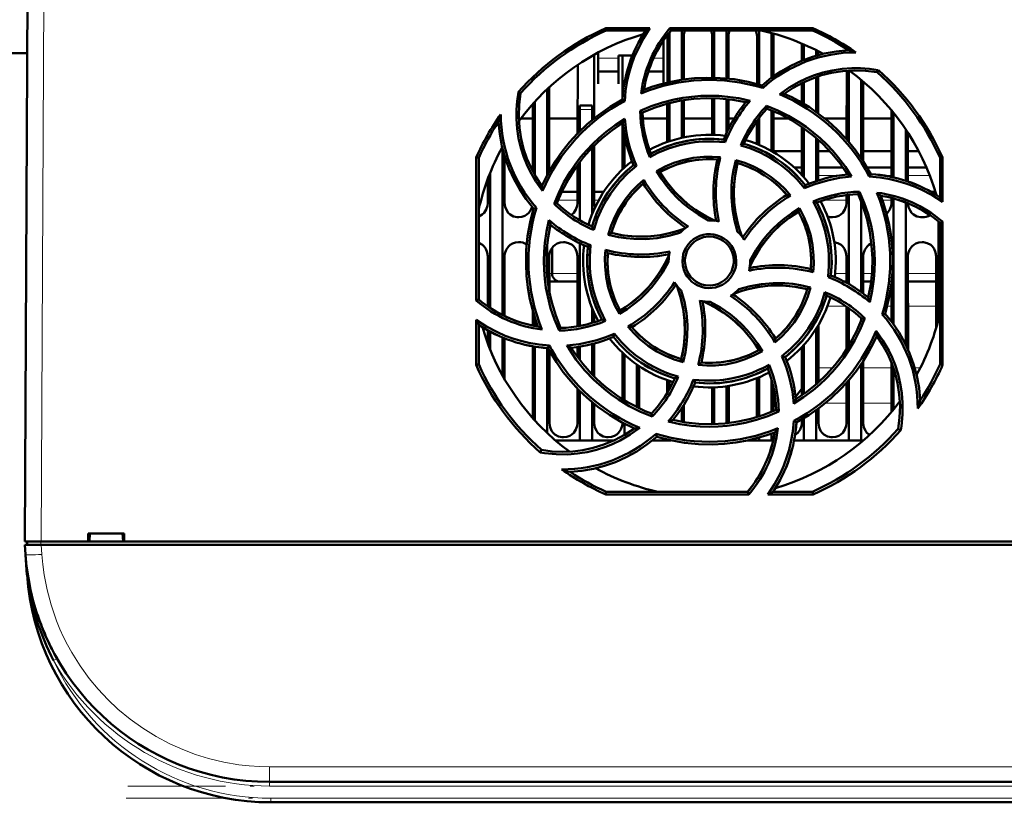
# Model space of a CAD drawing. Extents: x -1595 to 1972, y -1605 to 604.
# Tile 19 of 53: x 182 to 303, y -1350 to -1254. Entities that reach past the tile are written whole.
import ezdxf

# ---------------------------------------------------------------- set-up
doc = ezdxf.new("R2010")
doc.units = 0
doc.linetypes.add('DASHDOT', pattern=[18.5, 12, -3, 0.5, -3])

msp = doc.modelspace()

# ---------------------------------------------------------------- linework, layer by layer
at = {"color": 7, "lineweight": 50}
for p, q in [((183.07, -1317.52), (183.49, -1235.47)), ((254.35, -1254.54), (259.78, -1254.54)), ((254.41, -1254.82), (254.35, -1254.54)), ((259.25, -1254.82), (254.41, -1254.82)), ((262.23, -1254.54), (279.78, -1254.54)), ((262.36, -1254.82), (262.23, -1254.54)), ((279.72, -1254.82), (262.36, -1254.82)), ((263.67, -1254.82), (263.67, -1260.88)), ((267.67, -1254.82), (267.67, -1260.63)), ((269.17, -1254.82), (269.17, -1260.72)), ((273.17, -1254.82), (273.17, -1261.46)), ((279.78, -1254.54), (279.72, -1254.82)), ((261.42, -1258.43), (261.42, -1256.07)), ((261.91, -1261.22), (261.91, -1255.52)), ((262.17, -1255.06), (262.17, -1261.16)), ((263.92, -1255.52), (263.92, -1260.84)), ((267.41, -1260.62), (267.41, -1255.52)), ((269.42, -1255.52), (269.42, -1260.74)), ((272.91, -1261.39), (272.91, -1255.52)), ((274.67, -1255.13), (274.67, -1260.65)), ((274.92, -1255.52), (274.92, -1260.46)), ((278.41, -1258.54), (278.41, -1256.43)), ((278.67, -1256.54), (278.67, -1258.44)), ((280.17, -1257.25), (280.17, -1257.92)), ((280.42, -1257.38), (280.42, -1257.85)), ((183.38, -1257.63), (119.75, -1257.63)), ((252.92, -1257.8), (252.93, -1265.61)), ((253.42, -1257.53), (253.42, -1258.43)), ((253.42, -1258.43), (253.42, -1261.37)), ((255.92, -1257.88), (257.63, -1257.88)), ((255.92, -1258.43), (255.92, -1257.88)), ((255.92, -1261.37), (255.92, -1258.43)), ((256.4, -1263.19), (256.41, -1257.88)), ((261.42, -1261.34), (261.42, -1258.43)), ((250.9, -1267.47), (250.91, -1259.04)), ((253.42, -1259.88), (255.92, -1259.88)), ((259.57, -1259.88), (261.42, -1259.88)), ((283.9, -1268.19), (283.91, -1259.77)), ((284.17, -1259.75), (284.17, -1268.49)), ((287.66, -1259.95), (287.79, -1259.68)), ((280.17, -1260.55), (280.17, -1264.82)), ((280.42, -1260.46), (280.43, -1265.01)), ((285.67, -1260.87), (285.67, -1270.46)), ((247.17, -1262.02), (247.17, -1272.62)), ((247.43, -1261.78), (247.43, -1272.13)), ((253.42, -1261.37), (253.42, -1261.38)), ((255.92, -1261.38), (255.92, -1261.37)), ((273.6, -1261.89), (273.53, -1261.57)), ((278.4, -1263.68), (278.41, -1261.28)), ((278.67, -1261.16), (278.67, -1263.84)), ((285.93, -1261.09), (285.93, -1270.85)), ((243.9, -1262.52), (243.63, -1262.39)), ((256.68, -1263.49), (256.4, -1263.31)), ((263.67, -1263.41), (263.67, -1268)), ((263.93, -1263.37), (263.93, -1267.94)), ((267.4, -1267.62), (267.4, -1263.12)), ((267.67, -1263.13), (267.67, -1267.63)), ((269.17, -1263.23), (269.17, -1267.42)), ((269.43, -1263.26), (269.43, -1266.87)), ((245.4, -1272.11), (245.4, -1263.84)), ((245.67, -1263.55), (245.67, -1272.59)), ((251.17, -1264.52), (251.17, -1264.02)), ((252.67, -1264.02), (251.17, -1264.02)), ((251.17, -1267.2), (251.17, -1264.52)), ((252.67, -1264.02), (252.67, -1264.52)), ((252.67, -1265.83), (252.67, -1264.52)), ((258.57, -1264.69), (258.87, -1264.88)), ((261.9, -1268.5), (261.9, -1263.79)), ((262.17, -1263.73), (262.17, -1268.41)), ((274.09, -1264.08), (274.16, -1264.42)), ((274.67, -1264.62), (274.67, -1269.61)), ((289.4, -1272.79), (289.4, -1264.63)), ((245.4, -1265.63), (243.93, -1265.63)), ((250.9, -1265.63), (247.43, -1265.63)), ((261.9, -1265.63), (258.9, -1265.63)), ((267.4, -1265.63), (263.93, -1265.63)), ((270.11, -1265.63), (269.43, -1265.63)), ((273.17, -1265.59), (273.17, -1268.87)), ((274.93, -1264.73), (274.93, -1269.76)), ((276.77, -1265.63), (274.93, -1265.63)), ((283.9, -1265.63), (281.22, -1265.63)), ((289.4, -1265.63), (285.93, -1265.63)), ((289.67, -1264.95), (289.67, -1272.86)), ((256.4, -1271.87), (256.4, -1266.2)), ((272.9, -1268.76), (272.9, -1265.94)), ((278.4, -1272.55), (278.4, -1266.64)), ((278.67, -1266.83), (278.67, -1272.84)), ((291.17, -1266.99), (291.17, -1273.27)), ((256.67, -1271.63), (256.67, -1267.72)), ((269.01, -1268.54), (268.82, -1268.22)), ((280.17, -1268.01), (280.17, -1273.32)), ((280.43, -1268.24), (280.43, -1273.23)), ((291.43, -1267.39), (291.43, -1273.36)), ((241.67, -1269.25), (241.67, -1289.73)), ((252.67, -1277.38), (252.67, -1269.24)), ((252.93, -1268.97), (252.93, -1276.02)), ((238.45, -1287.97), (238.47, -1270.4)), ((238.47, -1270.4), (238.77, -1270.47)), ((238.77, -1287.82), (238.77, -1270.47)), ((241.93, -1270.21), (241.93, -1276.02)), ((270.3, -1270.74), (270.51, -1271.1)), ((274.93, -1269.63), (278.4, -1269.63)), ((274.93, -1269.63), (278.4, -1269.63)), ((280.43, -1269.63), (281.84, -1269.63)), ((280.43, -1269.63), (281.84, -1269.63)), ((285.93, -1269.63), (289.4, -1269.63)), ((285.93, -1269.63), (289.4, -1269.63)), ((291.43, -1269.63), (292.74, -1269.63)), ((291.43, -1269.63), (292.74, -1269.63)), ((295.37, -1270.47), (295.66, -1270.4)), ((295.37, -1275.3), (295.37, -1270.47)), ((295.66, -1270.4), (295.67, -1275.87)), ((250.9, -1276.02), (250.9, -1271.34)), ((251.17, -1278.11), (251.17, -1270.99)), ((258.14, -1271.44), (257.77, -1271.35)), ((277.47, -1271.63), (278.4, -1271.63)), ((280.43, -1271.63), (283.44, -1271.63)), ((286.41, -1271.63), (289.4, -1271.63)), ((291.43, -1271.63), (293.69, -1271.63)), ((239.9, -1276.02), (239.9, -1272.97)), ((240.17, -1272.28), (240.17, -1288.87)), ((260.59, -1272.08), (261, -1272.19)), ((283.9, -1272.51), (283.9, -1272.32)), ((286.69, -1272.74), (286.87, -1272.45)), ((278.74, -1274.19), (278.84, -1273.83)), ((250.9, -1274.63), (248.95, -1274.63)), ((249.39, -1274.63), (248.95, -1274.63)), ((254.1, -1274.63), (252.93, -1274.63)), ((283.9, -1276.02), (283.9, -1275.02)), ((284.17, -1274.99), (284.17, -1285.94)), ((285.31, -1274.92), (285.5, -1274.62)), ((289.4, -1276.02), (289.4, -1275.36)), ((289.67, -1275.44), (289.67, -1290.9)), ((294.26, -1274.63), (294.8, -1274.63)), ((294.9, -1275.01), (294.9, -1274.98)), ((245.85, -1276.58), (245.51, -1276.66)), ((248.02, -1276.1), (248.37, -1276.02)), ((278, -1277.06), (278.11, -1276.64)), ((285.67, -1275.77), (285.67, -1286.9)), ((291.17, -1275.93), (291.17, -1293.4)), ((295.17, -1278.25), (295.17, -1290.29)), ((295.37, -1278.42), (295.67, -1278.28)), ((295.37, -1295.77), (295.37, -1278.42)), ((295.67, -1278.28), (295.68, -1295.84)), ((254.67, -1279.89), (255.05, -1279.67)), ((247.17, -1281.11), (247.17, -1285.12)), ((247.76, -1284.63), (247.76, -1281.52)), ((251.17, -1291.07), (251.17, -1280.93)), ((252.5, -1281.17), (252.17, -1281.36)), ((239.89, -1288.68), (239.9, -1282.52)), ((241.93, -1282.52), (241.94, -1289.86)), ((247.43, -1282.52), (247.44, -1286.96)), ((250.89, -1291.12), (250.9, -1282.52)), ((283.89, -1285.78), (283.9, -1282.52)), ((285.93, -1282.52), (285.94, -1287.1)), ((291.43, -1282.52), (291.44, -1293.99)), ((294.89, -1291.29), (294.9, -1282.52)), ((262.07, -1283.12), (262.07, -1283.23)), ((272.07, -1283.12), (272.06, -1283.01)), ((281.62, -1285.07), (281.96, -1284.87)), ((247.61, -1285.63), (248.75, -1285.63)), ((248.76, -1285.63), (250.89, -1285.63)), ((279.47, -1286.34), (279.08, -1286.56)), ((283.89, -1285.63), (283.61, -1285.63)), ((286.91, -1285.63), (285.94, -1285.63)), ((289.39, -1290.53), (289.39, -1285.9)), ((294.89, -1285.63), (291.44, -1285.63)), ((238.77, -1287.82), (238.45, -1287.97)), ((252.67, -1290.71), (252.67, -1288.85)), ((283.89, -1293.93), (283.89, -1288.71)), ((245.39, -1291.02), (245.39, -1289.17)), ((245.67, -1290.07), (245.67, -1291.07)), ((252.94, -1289.5), (252.94, -1290.62)), ((256.02, -1289.61), (256.13, -1289.18)), ((284.17, -1288.9), (284.17, -1293.49)), ((288.27, -1289.66), (288.62, -1289.58)), ((238.45, -1295.84), (238.45, -1290.34)), ((238.77, -1295.77), (238.77, -1290.93)), ((280.44, -1290.95), (280.44, -1297.99)), ((285.67, -1290.13), (285.67, -1290.47)), ((286.13, -1290.13), (285.76, -1290.22)), ((239.89, -1293.24), (239.89, -1291.62)), ((240.17, -1291.77), (240.17, -1293.95)), ((241.67, -1292.49), (241.67, -1297.11)), ((248.62, -1291.64), (248.82, -1291.32)), ((255.29, -1292.41), (255.39, -1292.02)), ((280.17, -1291.4), (280.17, -1298.23)), ((241.94, -1292.6), (241.94, -1297.6)), ((245.39, -1302.38), (245.39, -1293.56)), ((245.67, -1293.61), (245.67, -1302.69)), ((247.26, -1293.79), (247.45, -1293.48)), ((250.89, -1294.88), (250.89, -1293.65)), ((251.17, -1295.25), (251.17, -1293.61)), ((252.67, -1297), (252.67, -1293.3)), ((252.94, -1293.23), (252.94, -1297.28)), ((278.67, -1293.4), (278.67, -1299.41)), ((247.17, -1293.78), (247.17, -1304.21)), ((247.44, -1294.12), (247.44, -1303.02)), ((256.39, -1300.03), (256.39, -1294.36)), ((256.67, -1300.2), (256.67, -1294.61)), ((273.56, -1294.17), (273.13, -1294.05)), ((275.97, -1294.79), (276.36, -1294.89)), ((278.39, -1299.61), (278.39, -1293.7)), ((238.77, -1295.77), (238.45, -1295.84)), ((258.17, -1295.81), (258.17, -1301.03)), ((258.44, -1296), (258.44, -1301.16)), ((263.62, -1295.13), (263.85, -1295.53)), ((285.67, -1295.78), (285.67, -1305.12)), ((285.94, -1295.37), (285.94, -1303.02)), ((289.39, -1301.63), (289.39, -1295.55)), ((295.68, -1295.84), (295.37, -1295.77)), ((289.67, -1296.3), (289.67, -1301.29)), ((261.89, -1299.3), (261.89, -1297.73)), ((262.17, -1297.82), (262.17, -1298.82)), ((265.1, -1297.67), (265.31, -1298.02)), ((269.17, -1298.48), (269.17, -1303.01)), ((269.44, -1298.44), (269.44, -1302.98)), ((272.89, -1302.25), (272.89, -1297.48)), ((273.17, -1297.37), (273.17, -1302.17)), ((274.67, -1297.56), (274.67, -1301.62)), ((283.89, -1303.02), (283.89, -1298.06)), ((284.17, -1297.74), (284.17, -1305.12)), ((250.89, -1303.02), (250.89, -1298.76)), ((251.17, -1305.12), (251.17, -1299.04)), ((267.39, -1303.02), (267.39, -1298.62)), ((267.67, -1298.61), (267.67, -1303.11)), ((274.94, -1298.65), (274.94, -1301.5)), ((252.67, -1305.12), (252.67, -1300.41)), ((252.94, -1300.64), (252.94, -1303.02)), ((263.94, -1300.73), (263.94, -1302.87)), ((260.05, -1302.19), (259.97, -1301.82)), ((263.67, -1301.16), (263.67, -1302.83)), ((275.59, -1301.57), (275.26, -1301.36)), ((280.17, -1301.41), (280.17, -1305.12)), ((280.44, -1301.21), (280.44, -1303.02)), ((256.39, -1303.02), (256.39, -1302.92)), ((256.67, -1304.45), (256.67, -1303.07)), ((267.38, -1303.12), (267.39, -1303.02)), ((277.42, -1302.73), (277.73, -1302.93)), ((278.39, -1303.02), (278.39, -1302.56)), ((278.67, -1302.4), (278.67, -1305.12)), ((260.6, -1304.67), (260.52, -1304.3)), ((274.67, -1304.3), (274.67, -1305.12)), ((290.23, -1303.72), (290.54, -1303.87)), ((251.17, -1305.12), (248.17, -1305.12)), ((252.67, -1305.12), (251.17, -1305.12)), ((255.39, -1305.12), (252.67, -1305.12)), ((262.17, -1305.12), (260.07, -1305.12)), ((260.58, -1304.69), (260.62, -1304.68)), ((262.17, -1305.08), (262.17, -1305.12)), ((262.34, -1305.12), (262.17, -1305.12)), ((273.17, -1305.12), (271.79, -1305.12)), ((273.17, -1304.78), (273.17, -1305.12)), ((274.67, -1305.12), (273.17, -1305.12)), ((274.9, -1305.12), (274.67, -1305.12)), ((278.67, -1305.12), (277.45, -1305.12)), ((280.17, -1305.12), (278.67, -1305.12)), ((284.17, -1305.12), (280.17, -1305.12)), ((285.67, -1305.12), (284.17, -1305.12)), ((285.96, -1305.12), (285.67, -1305.12)), ((246.47, -1306.29), (246.32, -1306.59)), ((254.34, -1311.75), (254.41, -1311.42)), ((271.92, -1311.75), (254.34, -1311.75)), ((254.41, -1311.42), (271.77, -1311.42)), ((271.77, -1311.42), (271.92, -1311.75)), ((279.79, -1311.75), (274.25, -1311.75)), ((274.88, -1311.42), (279.72, -1311.42)), ((279.72, -1311.42), (279.79, -1311.75)), ((190.86, -1317.52), (190.86, -1316.52)), ((190.86, -1316.52), (195.27, -1316.52)), ((191, -1317.52), (191.07, -1316.52)), ((195.07, -1316.52), (195.13, -1317.52)), ((195.27, -1316.52), (195.27, -1317.52)), ((183.07, -1317.52), (185.07, -1317.52)), ((183.37, -1317.52), (183.37, -1317.92)), ((185.07, -1317.52), (190.86, -1317.52)), ((190.86, -1317.52), (191, -1317.52)), ((190.92, -1317.52), (195.22, -1317.52)), ((195.13, -1317.52), (195.27, -1317.52)), ((195.27, -1317.52), (314.86, -1317.52)), ((183.18, -1319.11), (183.09, -1317.92)), ((183.09, -1317.92), (185.09, -1317.92)), ((438.04, -1317.92), (185.09, -1317.92)), ((183.18, -1319.14), (183.35, -1321.61)), ((185.52, -1328.82), (185.62, -1329.05)), ((410.03, -1347.02), (213.1, -1347.02)), ((409.85, -1349.52), (213.28, -1349.52))]:
    msp.add_line(p, q, dxfattribs=at)
at = {"color": 7, "lineweight": 18}
for p, q in [((185.49, -1235.47), (185.07, -1317.52)), ((255.92, -1258.24), (253.42, -1258.24)), ((261.42, -1258.24), (260.21, -1258.24)), ((251.17, -1264.52), (252.67, -1264.52)), ((280.43, -1272.63), (282.96, -1272.63)), ((288.51, -1272.63), (289.4, -1272.63)), ((291.43, -1272.63), (294.1, -1272.63)), ((248.52, -1275.63), (250.9, -1275.63)), ((252.93, -1275.63), (253.49, -1275.63)), ((283.9, -1275.63), (281.14, -1275.63)), ((289.4, -1275.63), (288.28, -1275.63)), ((247.76, -1284.63), (247.44, -1284.63)), ((250.89, -1284.63), (247.76, -1284.63)), ((282.49, -1284.63), (283.89, -1284.63)), ((285.94, -1284.63), (287.01, -1284.63)), ((291.44, -1284.63), (294.89, -1284.63)), ((281.55, -1288.63), (283.77, -1288.63)), ((288.88, -1288.63), (289.39, -1288.63)), ((291.44, -1288.63), (294.89, -1288.63)), ((282.17, -1296.23), (280.44, -1296.23)), ((289.39, -1296.23), (285.94, -1296.23)), ((292.93, -1296.23), (292.26, -1296.23)), ((281.28, -1300.56), (283.89, -1300.56)), ((285.94, -1300.56), (289.39, -1300.56)), ((185.06, -1317.92), (185.06, -1317.52)), ((185.09, -1317.92), (185.17, -1319.11)), ((183.35, -1321.61), (183.4, -1321.61)), ((183.45, -1321.97), (183.4, -1321.61)), ((186.61, -1332.13), (186.92, -1331.95)), ((186.92, -1331.95), (187.04, -1331.88)), ((410.03, -1345.16), (213.1, -1345.16)), ((213.1, -1347.02), (213.1, -1345.16)), ((213.1, -1347.02), (213.1, -1347.52)), ((410.03, -1347.52), (213.1, -1347.52)), ((213.28, -1349.02), (213.28, -1349.52)), ((409.85, -1349.02), (213.28, -1349.02))]:
    msp.add_line(p, q, dxfattribs=at)
at = {"color": 7, "linetype": 'DASHDOT', "lineweight": 18, "ltscale": 0.045015}
msp.add_line((252.82, -1264.52), (251.01, -1264.52), dxfattribs=at)
at = {"color": 7, "linetype": 'DASHDOT', "lineweight": 18, "ltscale": 0.012015}
msp.add_line((185.06, -1317.48), (185.06, -1317.96), dxfattribs=at)
at = {"color": 7, "linetype": 'DASHDOT', "lineweight": 18}
for p, q in [((429.72, -1347.52), (193.41, -1347.52)), ((429.51, -1349.02), (193.62, -1349.02))]:
    msp.add_line(p, q, dxfattribs=at)
at = {"color": 7, "lineweight": 50}
for points in [[(259.78, -1254.54), (258.97, -1255.81), (258.27, -1257.16), (257.86, -1258.09), (257.51, -1259.06), (257.22, -1260.03), (256.99, -1261.01), (256.79, -1262.24), (256.68, -1263.49)], [(273.53, -1261.57), (274.66, -1260.65), (275.84, -1259.85), (277.08, -1259.15), (278.37, -1258.56), (279.7, -1258.07), (281.14, -1257.67), (282.63, -1257.39), (284.15, -1257.25)], [(275.69, -1262.65), (276.85, -1261.83), (278.09, -1261.12), (278.96, -1260.71), (279.85, -1260.36), (280.99, -1259.99), (282.15, -1259.72), (283.34, -1259.54), (284.53, -1259.45), (285.62, -1259.45), (286.71, -1259.53), (287.79, -1259.68)], [(287.66, -1259.95), (286.24, -1259.77), (284.82, -1259.72), (283.42, -1259.81), (282.05, -1260.03), (280.83, -1260.33), (279.65, -1260.74), (278.49, -1261.24), (277.35, -1261.86), (276.26, -1262.58)], [(273.53, -1261.57), (271.83, -1261.13), (270.12, -1260.82), (268.4, -1260.66), (266.68, -1260.62), (265.24, -1260.69), (263.82, -1260.85), (262.39, -1261.11), (260.98, -1261.46), (260.01, -1261.75), (259.04, -1262.1)], [(246.6, -1274.52), (245.78, -1273.35), (245.07, -1272.12), (244.66, -1271.25), (244.3, -1270.36), (243.94, -1269.22), (243.66, -1268.06), (243.48, -1266.88), (243.39, -1265.68), (243.39, -1264.58), (243.47, -1263.48), (243.63, -1262.39)], [(243.9, -1262.52), (243.72, -1263.95), (243.67, -1265.36), (243.76, -1266.76), (243.98, -1268.14), (244.28, -1269.35), (244.68, -1270.54), (245.19, -1271.69), (245.81, -1272.83), (246.53, -1273.92)], [(256.4, -1263.31), (254.88, -1264.2), (253.46, -1265.2), (252.13, -1266.29), (250.89, -1267.48), (249.92, -1268.55), (249.02, -1269.67), (248.2, -1270.86), (247.45, -1272.1), (246.97, -1273), (246.53, -1273.92)], [(258.57, -1264.69), (259.93, -1264.12), (261.31, -1263.66), (262.73, -1263.3), (263.81, -1263.09), (264.91, -1262.95), (266.02, -1262.86), (267.13, -1262.83), (268.22, -1262.86), (269.31, -1262.95), (270.69, -1263.15), (272.06, -1263.45)], [(258.86, -1264.88), (260.4, -1264.26), (261.97, -1263.78), (263.55, -1263.43), (265.16, -1263.21), (266.75, -1263.12), (268.34, -1263.16), (269.94, -1263.33), (271.54, -1263.62)], [(286.87, -1272.45), (285.98, -1270.94), (284.99, -1269.51), (283.89, -1268.18), (282.7, -1266.94), (281.64, -1265.97), (280.51, -1265.08), (279.33, -1264.25), (278.08, -1263.5), (277.18, -1263.02), (276.26, -1262.58)], [(274.09, -1264.08), (275.45, -1264.64), (276.76, -1265.29), (278.01, -1266.03), (278.93, -1266.66), (279.81, -1267.33), (280.65, -1268.05), (281.46, -1268.81), (282.21, -1269.61), (282.92, -1270.44), (283.75, -1271.57), (284.52, -1272.75)], [(274.16, -1264.42), (275.69, -1265.07), (277.14, -1265.84), (278.51, -1266.71), (279.8, -1267.7), (280.98, -1268.75), (282.08, -1269.91), (283.1, -1271.16), (284.01, -1272.5)], [(248.02, -1276.1), (248.58, -1274.74), (249.23, -1273.43), (249.97, -1272.17), (250.59, -1271.26), (251.27, -1270.38), (251.99, -1269.54), (252.75, -1268.73), (253.55, -1267.98), (254.39, -1267.27), (255.51, -1266.44), (256.69, -1265.68)], [(245.51, -1276.66), (244.6, -1275.53), (243.8, -1274.34), (243.1, -1273.1), (242.5, -1271.82), (242.01, -1270.48), (241.61, -1269.04), (241.34, -1267.56), (241.2, -1266.04)], [(248.37, -1276.02), (249.02, -1274.5), (249.78, -1273.05), (250.66, -1271.68), (251.64, -1270.39), (252.7, -1269.2), (253.86, -1268.1), (255.1, -1267.09), (256.44, -1266.17)], [(268.82, -1268.22), (267.3, -1268.12), (265.79, -1268.16), (264.31, -1268.36), (262.85, -1268.71), (261.43, -1269.21), (260.66, -1269.55), (259.9, -1269.94)], [(269.01, -1268.54), (267.61, -1268.43), (266.21, -1268.45), (265.27, -1268.54), (264.33, -1268.69), (263.39, -1268.89), (262.05, -1269.3), (260.76, -1269.83), (259.75, -1270.36)], [(278.74, -1274.19), (277.84, -1273.13), (276.84, -1272.15), (276.11, -1271.55), (275.34, -1270.99), (274.53, -1270.47), (273.29, -1269.81), (272.01, -1269.27), (270.91, -1268.93)], [(260.59, -1272.08), (261.64, -1271.53), (262.71, -1271.08), (263.82, -1270.73), (265.09, -1270.46), (266.39, -1270.33), (267.4, -1270.32), (268.42, -1270.39)], [(268.04, -1270.66), (266.83, -1270.62), (265.63, -1270.69), (264.44, -1270.88), (263.29, -1271.19), (262.16, -1271.62), (261, -1272.19)], [(270.53, -1279.51), (270.14, -1278.13), (269.89, -1276.73), (269.77, -1275.3), (269.79, -1273.86), (269.87, -1272.91), (270.02, -1271.97), (270.3, -1270.74)], [(270.3, -1270.74), (271.42, -1271.08), (272.5, -1271.52), (273.52, -1272.06), (274.61, -1272.77), (275.62, -1273.59), (276.35, -1274.3), (277.02, -1275.08)], [(258.14, -1271.44), (257.07, -1272.35), (256.09, -1273.35), (255.49, -1274.09), (254.93, -1274.86), (254.41, -1275.67), (253.95, -1276.5), (253.34, -1277.86), (252.88, -1279.28)], [(270.51, -1271.1), (270.21, -1272.6), (270.07, -1274.1), (270.07, -1275.6), (270.24, -1277.08), (270.56, -1278.56), (270.79, -1279.35), (271.07, -1280.13)], [(270.51, -1271.1), (270.26, -1272.32), (270.11, -1273.54), (270.07, -1274.75), (270.12, -1275.95), (270.27, -1277.16), (270.51, -1278.35), (270.76, -1279.25), (271.07, -1280.13)], [(254.67, -1279.89), (255.02, -1278.76), (255.47, -1277.68), (256.01, -1276.65), (256.72, -1275.56), (257.54, -1274.56), (258.25, -1273.83), (259.02, -1273.16)], [(266.97, -1278.12), (265.72, -1277.42), (264.55, -1276.6), (263.81, -1276), (263.11, -1275.35), (262.45, -1274.65), (261.83, -1273.91), (261.18, -1273.02), (260.59, -1272.08)], [(261.01, -1272.19), (261.42, -1272.84), (261.87, -1273.47), (262.84, -1274.64), (263.93, -1275.7), (264.63, -1276.28), (265.36, -1276.82), (266.14, -1277.32), (266.95, -1277.77), (267.78, -1278.17)], [(295.67, -1275.87), (294.39, -1275.05), (293.05, -1274.35), (292.12, -1273.94), (291.16, -1273.59), (290.19, -1273.3), (289.21, -1273.06), (287.96, -1272.85), (286.69, -1272.74)], [(285.31, -1274.92), (285.92, -1276.45), (286.41, -1278.02), (286.76, -1279.61), (286.97, -1281.22), (287.06, -1282.8), (287.03, -1284.4), (286.86, -1286), (286.56, -1287.59)], [(285.5, -1274.61), (286.07, -1275.97), (286.53, -1277.35), (286.9, -1278.77), (287.1, -1279.85), (287.25, -1280.95), (287.34, -1282.06), (287.37, -1283.17), (287.34, -1284.26), (287.25, -1285.35), (287.05, -1286.76), (286.74, -1288.15)], [(288.62, -1289.58), (289.06, -1287.88), (289.36, -1286.17), (289.53, -1284.45), (289.56, -1282.74), (289.49, -1281.3), (289.33, -1279.87), (289.08, -1278.45), (288.73, -1277.04), (288.43, -1276.06), (288.09, -1275.1)], [(238.77, -1277.65), (239.19, -1277.42), (239.42, -1277.21), (239.7, -1276.8), (239.86, -1276.34), (239.9, -1276.02)], [(241.93, -1276.02), (242, -1276.48), (242.2, -1276.93), (242.38, -1277.18), (242.61, -1277.4), (243.03, -1277.63), (243.49, -1277.74), (243.67, -1277.75)], [(243.67, -1277.75), (244.06, -1277.71), (244.43, -1277.58), (244.69, -1277.42), (244.92, -1277.21), (245.17, -1276.85), (245.34, -1276.45)], [(245.51, -1276.66), (245.07, -1278.35), (244.77, -1280.07), (244.6, -1281.78), (244.57, -1283.5), (244.64, -1284.94), (244.8, -1286.37), (245.05, -1287.79), (245.4, -1289.2), (245.7, -1290.17), (246.04, -1291.14)], [(250.14, -1277.46), (250.42, -1277.21), (250.7, -1276.8), (250.86, -1276.34), (250.9, -1276.02)], [(272.06, -1283.01), (272.77, -1281.77), (273.58, -1280.6), (274.19, -1279.86), (274.84, -1279.15), (275.54, -1278.49), (276.28, -1277.88), (277.17, -1277.23), (278.11, -1276.64)], [(278.11, -1276.64), (278.66, -1277.68), (279.11, -1278.75), (279.46, -1279.85), (279.72, -1281.12), (279.86, -1282.42), (279.87, -1283.45), (279.8, -1284.48)], [(281.62, -1285.07), (281.74, -1283.69), (281.73, -1282.29), (281.64, -1281.35), (281.49, -1280.41), (281.28, -1279.46), (280.88, -1278.12), (280.35, -1276.83), (279.81, -1275.8)], [(281.96, -1284.87), (282.07, -1283.35), (282.02, -1281.85), (281.83, -1280.36), (281.48, -1278.9), (280.97, -1277.48), (280.63, -1276.71), (280.24, -1275.95)], [(282.17, -1277.75), (282.56, -1277.71), (282.93, -1277.58), (283.19, -1277.42), (283.42, -1277.21), (283.7, -1276.8), (283.86, -1276.34), (283.9, -1276.02)], [(288.81, -1277.32), (288.92, -1277.21), (289.2, -1276.8), (289.36, -1276.34), (289.4, -1276.02)], [(291.43, -1276.04), (291.51, -1276.49), (291.7, -1276.93), (291.88, -1277.18), (292.11, -1277.4), (292.53, -1277.63), (292.99, -1277.74), (293.17, -1277.75)], [(272.01, -1283.84), (272.59, -1282.68), (273.26, -1281.58), (274.02, -1280.54), (274.86, -1279.58), (275.78, -1278.69), (276.85, -1277.82), (278, -1277.06)], [(279.53, -1284.1), (279.57, -1282.88), (279.49, -1281.68), (279.3, -1280.5), (278.99, -1279.34), (278.57, -1278.21), (278, -1277.06)], [(248.62, -1291.64), (248.06, -1290.28), (247.59, -1288.89), (247.23, -1287.48), (247.02, -1286.39), (246.87, -1285.3), (246.79, -1284.19), (246.76, -1283.08), (246.79, -1281.98), (246.88, -1280.89), (247.09, -1279.49), (247.39, -1278.1)], [(248.82, -1291.32), (248.21, -1289.78), (247.72, -1288.22), (247.37, -1286.63), (247.16, -1285.02), (247.07, -1283.43), (247.1, -1281.84), (247.27, -1280.24), (247.57, -1278.65)], [(255.05, -1279.67), (256.54, -1279.97), (258.04, -1280.12), (259.54, -1280.11), (261.03, -1279.95), (262.5, -1279.63), (263.29, -1279.39), (264.07, -1279.11)], [(255.05, -1279.67), (256.26, -1279.92), (257.48, -1280.07), (258.7, -1280.12), (259.9, -1280.07), (261.1, -1279.92), (262.3, -1279.67), (263.19, -1279.42), (264.07, -1279.11)], [(263.46, -1279.65), (262.08, -1280.04), (260.68, -1280.29), (259.25, -1280.41), (257.81, -1280.4), (256.86, -1280.32), (255.91, -1280.17), (254.67, -1279.89)], [(263.76, -1283.12), (263.79, -1282.68), (263.87, -1282.25), (264.02, -1281.83), (264.22, -1281.44), (264.47, -1281.07), (264.77, -1280.74), (265.1, -1280.45), (265.47, -1280.22), (265.88, -1280.03), (266.31, -1279.9), (266.75, -1279.83), (267.18, -1279.81), (267.62, -1279.86), (268.06, -1279.97), (268.48, -1280.13), (268.86, -1280.34), (269.21, -1280.6), (269.52, -1280.91), (269.8, -1281.26), (270.03, -1281.65), (270.2, -1282.05), (270.33, -1282.58), (270.37, -1283.12)], [(270.07, -1283.12), (270.01, -1282.57), (269.85, -1282.03), (269.6, -1281.52), (269.36, -1281.18), (269.07, -1280.89), (268.74, -1280.63), (268.37, -1280.42), (267.98, -1280.26), (267.58, -1280.16), (266.96, -1280.12), (266.35, -1280.2), (265.95, -1280.33), (265.57, -1280.52), (265.22, -1280.76), (264.92, -1281.03), (264.66, -1281.34), (264.36, -1281.83), (264.17, -1282.37), (264.07, -1282.91), (264.07, -1283.12)], [(239.9, -1282.52), (239.82, -1282.05), (239.63, -1281.61), (239.44, -1281.35), (239.22, -1281.14), (239, -1281), (238.77, -1280.89)], [(243.67, -1280.79), (243.27, -1280.83), (242.9, -1280.96), (242.64, -1281.12), (242.41, -1281.33), (242.13, -1281.74), (241.97, -1282.2), (241.93, -1282.52)], [(249.17, -1280.79), (248.77, -1280.83), (248.4, -1280.96), (248.14, -1281.12), (247.91, -1281.33), (247.63, -1281.74), (247.47, -1282.2), (247.43, -1282.52)], [(250.9, -1282.52), (250.82, -1282.05), (250.63, -1281.61), (250.44, -1281.35), (250.22, -1281.14), (249.8, -1280.91), (249.34, -1280.8), (249.17, -1280.79)], [(252.17, -1281.36), (252.06, -1282.88), (252.11, -1284.39), (252.3, -1285.88), (252.65, -1287.33), (253.16, -1288.75), (253.5, -1289.53), (253.89, -1290.29)], [(252.5, -1281.17), (252.39, -1282.57), (252.41, -1283.97), (252.5, -1284.92), (252.65, -1285.86), (252.86, -1286.8), (253.12, -1287.7), (253.37, -1288.41), (253.65, -1289.11), (253.98, -1289.78), (254.34, -1290.44)], [(283.9, -1282.52), (283.82, -1282.05), (283.63, -1281.61), (283.44, -1281.35), (283.22, -1281.14), (282.83, -1280.92), (282.39, -1280.8)], [(286.95, -1280.94), (286.64, -1281.12), (286.41, -1281.33), (286.13, -1281.74), (285.97, -1282.2), (285.93, -1282.52)], [(293.17, -1280.79), (292.77, -1280.83), (292.4, -1280.96), (292.14, -1281.12), (291.91, -1281.33), (291.63, -1281.74), (291.47, -1282.2), (291.43, -1282.52)], [(294.9, -1282.52), (294.82, -1282.05), (294.63, -1281.61), (294.44, -1281.35), (294.22, -1281.14), (293.8, -1280.91), (293.34, -1280.8), (293.17, -1280.79)], [(256.02, -1289.61), (255.47, -1288.56), (255.01, -1287.48), (254.67, -1286.37), (254.4, -1285.09), (254.27, -1283.8), (254.26, -1282.78), (254.33, -1281.75)], [(254.6, -1282.14), (254.56, -1283.35), (254.64, -1284.56), (254.83, -1285.74), (255.14, -1286.9), (255.56, -1288.02), (256.13, -1289.18)], [(256.13, -1289.18), (256.79, -1288.76), (257.41, -1288.32), (258.58, -1287.34), (259.64, -1286.26), (260.22, -1285.56), (260.76, -1284.82), (261.26, -1284.04), (261.71, -1283.24), (262.12, -1282.4)], [(262.07, -1283.23), (261.36, -1284.47), (260.55, -1285.64), (259.95, -1286.38), (259.29, -1287.09), (258.6, -1287.75), (257.86, -1288.37), (256.97, -1289.02), (256.02, -1289.61)], [(270.37, -1283.12), (270.35, -1283.56), (270.26, -1283.99), (270.12, -1284.4), (269.92, -1284.8), (269.66, -1285.17), (269.36, -1285.5), (269.03, -1285.79), (268.66, -1286.02), (268.25, -1286.21), (267.82, -1286.34), (267.39, -1286.42), (266.95, -1286.43), (266.52, -1286.39), (266.08, -1286.28), (265.66, -1286.12), (265.28, -1285.91), (264.93, -1285.65), (264.61, -1285.34), (264.34, -1284.99), (264.11, -1284.6), (263.93, -1284.2), (263.8, -1283.67), (263.76, -1283.12)], [(264.07, -1283.12), (264.12, -1283.66), (264.28, -1284.21), (264.54, -1284.72), (264.77, -1285.05), (265.06, -1285.35), (265.39, -1285.61), (265.76, -1285.82), (266.15, -1285.98), (266.55, -1286.07), (267.17, -1286.12), (267.78, -1286.03), (268.18, -1285.9), (268.56, -1285.72), (268.91, -1285.48), (269.21, -1285.21), (269.47, -1284.9), (269.77, -1284.41), (269.96, -1283.87), (270.06, -1283.32), (270.07, -1283.12)], [(263.06, -1286.11), (263.54, -1287.56), (263.87, -1289.03), (264.05, -1290.51), (264.07, -1292.01), (263.94, -1293.51), (263.8, -1294.32), (263.62, -1295.13)], [(263.06, -1286.11), (263.52, -1287.51), (263.84, -1288.95), (264.02, -1290.4), (264.06, -1291.86), (263.96, -1293.32), (263.82, -1294.23), (263.62, -1295.13)], [(279.08, -1286.56), (277.59, -1286.27), (276.09, -1286.12), (274.59, -1286.13), (273.1, -1286.29), (271.63, -1286.61), (270.84, -1286.85), (270.06, -1287.13)], [(279.08, -1286.56), (277.87, -1286.31), (276.65, -1286.17), (275.43, -1286.12), (274.23, -1286.17), (273.03, -1286.32), (271.83, -1286.57), (270.94, -1286.82), (270.06, -1287.13)], [(270.68, -1286.57), (272.06, -1286.19), (273.47, -1285.94), (274.9, -1285.82), (276.34, -1285.83), (277.29, -1285.92), (278.23, -1286.06), (279.47, -1286.34)], [(279.47, -1286.34), (279.13, -1287.46), (278.69, -1288.53), (278.16, -1289.56), (277.45, -1290.65), (276.63, -1291.66), (275.9, -1292.41), (275.1, -1293.1)], [(263.61, -1286.73), (264, -1288.12), (264.25, -1289.52), (264.37, -1290.95), (264.36, -1292.39), (264.27, -1293.34), (264.13, -1294.29), (263.85, -1295.53)], [(275.97, -1294.79), (277.03, -1293.9), (278, -1292.91), (278.6, -1292.18), (279.17, -1291.41), (279.69, -1290.6), (280.15, -1289.77), (280.77, -1288.39), (281.25, -1286.94)], [(273.13, -1294.05), (272.71, -1293.4), (272.26, -1292.77), (271.29, -1291.6), (270.2, -1290.54), (269.5, -1289.96), (268.77, -1289.42), (267.99, -1288.92), (267.18, -1288.47), (266.35, -1288.07)], [(267.18, -1288.12), (268.43, -1288.82), (269.6, -1289.64), (270.34, -1290.24), (271.04, -1290.9), (271.71, -1291.59), (272.32, -1292.33), (272.98, -1293.22), (273.57, -1294.17)], [(288.62, -1289.58), (289.53, -1290.71), (290.33, -1291.9), (291.03, -1293.13), (291.63, -1294.42), (292.12, -1295.75), (292.52, -1297.2), (292.79, -1298.68), (292.93, -1300.2)], [(238.45, -1290.34), (239.72, -1291.16), (241.06, -1291.86), (242, -1292.27), (242.96, -1292.62), (243.93, -1292.92), (244.91, -1293.15), (246.17, -1293.36), (247.45, -1293.48)], [(263.85, -1295.53), (262.73, -1295.19), (261.67, -1294.76), (260.64, -1294.22), (259.55, -1293.51), (258.53, -1292.69), (257.78, -1291.95), (257.08, -1291.16)], [(286.13, -1290.13), (285.57, -1291.5), (284.93, -1292.81), (284.18, -1294.06), (283.56, -1294.98), (282.89, -1295.86), (282.17, -1296.7), (281.41, -1297.51), (280.62, -1298.26), (279.78, -1298.97), (278.63, -1299.83), (277.41, -1300.61)], [(285.76, -1290.22), (285.11, -1291.74), (284.35, -1293.19), (283.47, -1294.56), (282.49, -1295.85), (281.43, -1297.04), (280.27, -1298.14), (279.03, -1299.15), (277.69, -1300.06)], [(255.39, -1292.02), (256.28, -1293.08), (257.27, -1294.04), (257.99, -1294.65), (258.76, -1295.21), (259.57, -1295.73), (260.4, -1296.18), (261.09, -1296.52), (261.8, -1296.81), (262.52, -1297.07), (263.25, -1297.29)], [(277.73, -1302.93), (279.25, -1302.04), (280.67, -1301.04), (282, -1299.95), (283.24, -1298.76), (284.21, -1297.69), (285.11, -1296.57), (285.93, -1295.38), (286.68, -1294.14), (287.16, -1293.24), (287.6, -1292.31)], [(287.53, -1291.69), (288.35, -1292.85), (289.07, -1294.08), (289.48, -1294.95), (289.84, -1295.85), (290.21, -1296.98), (290.49, -1298.15), (290.68, -1299.33), (290.77, -1300.52), (290.76, -1301.95), (290.62, -1303.38), (290.54, -1303.87)], [(290.23, -1303.72), (290.41, -1302.29), (290.46, -1300.88), (290.37, -1299.48), (290.15, -1298.1), (289.85, -1296.89), (289.45, -1295.7), (288.94, -1294.54), (288.32, -1293.41), (287.6, -1292.31)], [(257.87, -1303.65), (256.3, -1302.88), (254.81, -1301.99), (253.4, -1300.99), (252.07, -1299.9), (251.03, -1298.9), (250.05, -1297.85), (249.14, -1296.73), (248.3, -1295.54), (247.76, -1294.68), (247.26, -1293.79)], [(249.81, -1293.85), (250.74, -1295.22), (251.76, -1296.5), (252.9, -1297.69), (254.14, -1298.8), (255.01, -1299.48), (255.92, -1300.12), (257.24, -1300.91), (258.62, -1301.61), (260.05, -1302.2)], [(273.57, -1294.17), (272.54, -1294.72), (271.47, -1295.17), (270.37, -1295.52), (269.1, -1295.79), (267.8, -1295.92), (266.75, -1295.94), (265.69, -1295.86)], [(266.09, -1295.58), (267.3, -1295.62), (268.5, -1295.54), (269.69, -1295.35), (270.84, -1295.04), (271.97, -1294.62), (273.13, -1294.05)], [(265.1, -1297.67), (266.48, -1297.78), (267.87, -1297.77), (268.81, -1297.68), (269.75, -1297.53), (270.69, -1297.32), (271.6, -1297.06), (272.32, -1296.81), (273.03, -1296.52), (273.72, -1296.2), (274.39, -1295.84)], [(265.31, -1298.02), (266.83, -1298.12), (268.34, -1298.08), (269.82, -1297.88), (271.28, -1297.53), (272.7, -1297.03), (273.47, -1296.68), (274.23, -1296.3)], [(275.6, -1301.57), (274.24, -1302.14), (272.86, -1302.6), (271.44, -1302.97), (270.36, -1303.17), (269.26, -1303.32), (268.15, -1303.41), (267.04, -1303.44), (265.95, -1303.42), (264.86, -1303.33), (263.43, -1303.12), (262.01, -1302.8)], [(275.27, -1301.36), (273.73, -1301.98), (272.16, -1302.46), (270.58, -1302.81), (268.97, -1303.03), (267.38, -1303.12), (265.79, -1303.08), (264.19, -1302.91), (262.59, -1302.61)], [(247.44, -1303.02), (247.52, -1303.48), (247.71, -1303.93), (247.9, -1304.18), (248.12, -1304.39), (248.54, -1304.62), (249, -1304.73), (249.17, -1304.74)], [(249.17, -1304.74), (249.56, -1304.69), (249.93, -1304.56), (250.2, -1304.4), (250.43, -1304.19), (250.7, -1303.78), (250.85, -1303.32), (250.89, -1303.02)], [(252.94, -1303.02), (253.02, -1303.48), (253.21, -1303.93), (253.4, -1304.18), (253.62, -1304.39), (254.04, -1304.62), (254.5, -1304.73), (254.67, -1304.74)], [(254.67, -1304.74), (255.06, -1304.69), (255.43, -1304.56), (255.7, -1304.4), (255.93, -1304.19), (256.2, -1303.78), (256.35, -1303.32), (256.39, -1303.02)], [(274.25, -1311.75), (275.07, -1310.48), (275.78, -1309.15), (276.19, -1308.21), (276.54, -1307.26), (276.84, -1306.29), (277.08, -1305.31), (277.3, -1304.03), (277.42, -1302.73)], [(277.56, -1304.49), (277.93, -1304.19), (278.2, -1303.78), (278.35, -1303.32), (278.39, -1303.02)], [(280.44, -1303.02), (280.52, -1303.48), (280.71, -1303.93), (280.9, -1304.18), (281.12, -1304.39), (281.54, -1304.62), (282, -1304.73), (282.17, -1304.74)], [(282.17, -1304.74), (282.56, -1304.69), (282.93, -1304.56), (283.2, -1304.4), (283.43, -1304.19), (283.7, -1303.78), (283.85, -1303.32), (283.89, -1303.02)], [(285.94, -1303.02), (286.02, -1303.48), (286.21, -1303.93), (286.4, -1304.18), (286.71, -1304.45)], [(258.52, -1303.58), (257.35, -1304.41), (256.12, -1305.12), (255.26, -1305.53), (254.36, -1305.89), (253.23, -1306.26), (252.06, -1306.55), (250.88, -1306.73), (249.69, -1306.83), (248.26, -1306.82), (246.84, -1306.68), (246.32, -1306.59)], [(257.87, -1303.65), (256.67, -1304.44), (255.42, -1305.1), (254.12, -1305.64), (252.79, -1306.04), (251.56, -1306.3), (250.32, -1306.46), (249.06, -1306.52), (247.77, -1306.46), (246.47, -1306.29)], [(260.6, -1304.67), (262.3, -1305.11), (264.01, -1305.41), (265.73, -1305.58), (267.45, -1305.62), (268.89, -1305.54), (270.31, -1305.38), (271.74, -1305.13), (273.15, -1304.78), (274.12, -1304.48), (275.09, -1304.14)], [(249.98, -1308.99), (251.43, -1308.85), (252.84, -1308.6), (254.21, -1308.24), (255.55, -1307.77), (256.85, -1307.19), (258.16, -1306.47), (259.41, -1305.63), (260.6, -1304.67)]]:
    msp.add_lwpolyline(points, dxfattribs=at)
at = {"color": 7, "lineweight": 18}
msp.add_lwpolyline([(185.17, -1319.11), (185.28, -1320.34), (185.46, -1321.61), (185.82, -1323.44), (186.32, -1325.31), (186.99, -1327.27), (187.4, -1328.26), (187.84, -1329.24), (188.33, -1330.2), (188.85, -1331.16), (189.86, -1332.76), (190.98, -1334.32), (192.08, -1335.64), (193.26, -1336.91), (194.51, -1338.09), (196, -1339.32), (197.55, -1340.44), (199.19, -1341.46), (200.87, -1342.34), (202.45, -1343.05), (204.04, -1343.65), (205.63, -1344.14), (207.51, -1344.59), (209.35, -1344.91), (210.62, -1345.05), (211.86, -1345.13), (213.1, -1345.16)], dxfattribs=at)
at = {"color": 7, "lineweight": 50}
for centre, radius, start, end in [((267.04, -1283.12), 31.27, 113.9462, 138.4836), ((273.87, -1264.46), 17.51, 146.5977, 176.2303), ((273.85, -1264.46), 15.28, 139.4824, 172.7953), ((273.9, -1264.47), 15.04, 140.0655, 170.9043), ((277.28, -1288.29), 38.02, 117.4073, 118.3144), ((265.69, -1255.55), 1.77, 155.5602, 178.9273), ((265.64, -1255.55), 1.77, 1.0727, 24.4421), ((271.19, -1255.55), 1.77, 155.5602, 178.9273), ((271.14, -1255.55), 1.77, 1.0727, 24.4421), ((267.07, -1283.12), 29, 61.2345, 77.3856), ((267.09, -1283.07), 30.95, 56.5499, 65.9119), ((267.08, -1283.13), 31.28, 54.9732, 66.0518), ((267.07, -1283.12), 29, 106.2315, 143.7055), ((260.47, -1255.52), 1.43, 0.0335, 4.9194), ((276.48, -1255.53), 1.56, 168.3955, 179.7115), ((278.15, -1279.38), 22.92, 72.5342, 74.849), ((285.07, -1274.71), 17.2, 90.1058, 131.8034), ((267.07, -1283.12), 29, 16.2315, 53.7055), ((267.1, -1283.13), 31.27, 24.0095, 48.5569), ((267.07, -1283.1), 22.2, 72.8819, 112.17), ((275, -1275.04), 20.55, 140.9596, 142.5601), ((267.07, -1283.1), 22.2, 117.921, 157.2549), ((285.08, -1274.72), 17.22, 139.1507, 158.9978), ((278.62, -1284.35), 21.9, 107.4313, 108.8722), ((278.48, -1283.71), 21.24, 95.9897, 97.542), ((267.06, -1283.1), 22.19, 27.8372, 67.1397), ((273.95, -1264.45), 15.38, 180.9083, 202.6111), ((284.98, -1274.67), 17.4, 140.5839, 158.2405), ((285.1, -1274.77), 15.34, 135.8645, 157.6209), ((284.97, -1274.66), 14.89, 136.5452, 156.5403), ((267.04, -1283.13), 31.28, 144.8592, 155.9889), ((263.32, -1272.03), 22.92, 162.4699, 164.8432), ((258.68, -1265.1), 17.21, 180.084, 221.8343), ((276.25, -1275.89), 22.06, 152.4404, 153.8818), ((273.81, -1264.45), 17.16, 184.1017, 204.039), ((273.75, -1264.48), 14.89, 181.5343, 201.5293), ((267.02, -1283.1), 30.95, 146.5499, 155.9119), ((273.76, -1264.48), 17.4, 185.581, 203.2377), ((267.07, -1283.12), 15.5, 82.7584, 118.2829), ((267.06, -1283.11), 14.99, 83.2759, 118.5515), ((267.07, -1283.12), 15.5, 37.7586, 73.2809), ((267.07, -1283.12), 29, 151.2345, 167.3963), ((280.76, -1288.88), 22.25, 115.1158, 116.2622), ((267.07, -1283.11), 14.99, 38.2759, 73.5508), ((279.68, -1277.11), 21.04, 160.0704, 161.2868), ((267.06, -1283.11), 12.49, 85.4943, 119.0148), ((284.84, -1274.72), 17.28, 166.4009, 191.5798), ((285.14, -1274.71), 17.28, 165.5243, 191.8456), ((278.09, -1284.33), 16.97, 124.7597, 126.2991), ((267.07, -1283.12), 15.5, 127.7585, 163.2809), ((267.06, -1283.12), 14.99, 128.2771, 163.5473), ((267.07, -1283.11), 12.49, 40.493, 74.0178), ((275.53, -1276.12), 16.77, 169.8225, 171.397), ((273.89, -1264.41), 17.26, 210.4821, 236.8462), ((285.72, -1289.85), 17.14, 94.019, 114.0116), ((285.7, -1289.81), 17.4, 95.581, 113.2376), ((274.31, -1292.27), 22.02, 62.402, 63.8774), ((285.72, -1289.93), 17.52, 56.5978, 86.2298), ((267.56, -1271.71), 21.15, 185.9964, 187.6136), ((267.06, -1283.12), 12.49, 130.4968, 164.0121), ((273.7, -1264.61), 17.28, 211.4005, 236.5795), ((285.57, -1289.75), 17.28, 121.4006, 146.5794), ((285.76, -1289.93), 17.23, 120.4639, 146.8631), ((273.88, -1292.36), 17.57, 79.6987, 81.2045), ((285.75, -1290.02), 15.41, 90.9364, 112.6638), ((285.7, -1289.8), 14.89, 91.5344, 111.5293), ((267.06, -1283.1), 22.2, 342.8103, 22.1524), ((285.73, -1289.91), 15.3, 49.5187, 82.9268), ((275.09, -1291.12), 20.63, 50.9648, 52.6206), ((285.71, -1289.95), 15.04, 50.0655, 80.9046), ((261.94, -1293.31), 37.96, 27.3377, 28.31), ((267.07, -1283.1), 22.2, 162.928, 202.3142), ((258.7, -1265.1), 15.34, 225.8399, 247.6864), ((258.61, -1265.21), 14.89, 226.5452, 246.5403), ((254.62, -1276), 1.68, 180.7762, 199.2149), ((272.55, -1297.3), 22.69, 70.191, 71.3401), ((267.07, -1283.12), 14.99, 353.2762, 28.5538), ((267.07, -1283.12), 15.5, 352.7585, 28.2828), ((267.07, -1283.12), 12.49, 355.494, 29.0174), ((282.17, -1275.99), 1.76, 250.1193, 269.9834), ((293.17, -1276.01), 1.74, 269.9062, 302.9079), ((258.68, -1265.09), 17.23, 229.0713, 249.0037), ((268.31, -1271.56), 21.92, 197.3633, 198.8707), ((258.62, -1265.21), 17.4, 230.5838, 248.2405), ((271.5, -1270.07), 20.77, 205.0489, 206.3156), ((267.07, -1283.12), 5, 121.4638, 136.1511), ((267.07, -1283.12), 5, 76.4719, 91.1148), ((267.07, -1283.12), 5, 31.447, 46.1498), ((243.67, -1282.52), 1.74, 55.4072, 90.1212), ((267.07, -1283.12), 15.5, 172.7583, 208.2829), ((267.06, -1283.12), 15, 173.2811, 208.547), ((268.2, -1272.12), 16.89, 214.8012, 216.4058), ((258.67, -1265.02), 17.29, 255.4414, 281.7889), ((267.06, -1283.12), 12.5, 175.5041, 209.0063), ((258.67, -1265.34), 17.28, 256.4009, 281.5799), ((267.07, -1283.12), 5, 166.4276, 180), ((275.46, -1301.18), 17.25, 75.4134, 101.8149), ((267.07, -1283.12), 5, 346.4038, 360), ((275.46, -1300.9), 17.28, 76.401, 101.5796), ((248.76, -1284.63), 1, 180, 270), ((265.1, -1294.63), 17.86, 34.6192, 36.1407), ((275.45, -1301.12), 17.19, 48.9546, 68.9642), ((275.51, -1301.03), 17.4, 50.5838, 68.2404), ((247.61, -1284.63), 1, 260.0308, 270), ((248.37, -1276.27), 17.25, 300.3572, 326.7831), ((248.56, -1276.48), 17.28, 301.4008, 326.5791), ((267.07, -1283.12), 5, 211.3845, 226.3134), ((267.07, -1283.12), 5, 301.3676, 316.3118), ((260.24, -1301.8), 17.22, 30.3302, 56.8017), ((260.43, -1301.63), 17.28, 31.4007, 56.5792), ((267.07, -1283.12), 12.49, 310.4962, 344.0168), ((267.07, -1283.12), 14.99, 308.2779, 343.5513), ((267.07, -1283.12), 15.5, 307.7587, 343.2808), ((260.22, -1297.39), 23.47, 25.2604, 26.411), ((275.43, -1301.16), 15.37, 45.878, 67.7653), ((275.52, -1301.02), 14.89, 46.5453, 66.5404), ((265.87, -1294.66), 21.86, 17.3012, 18.8572), ((248.4, -1276.35), 15.29, 229.435, 263.0113), ((248.42, -1276.29), 15.04, 230.0658, 260.9039), ((248.99, -1291.49), 17.26, 345.3377, 11.7583), ((267.07, -1283.12), 5, 256.3596, 271.3443), ((249.29, -1291.52), 17.28, 346.4011, 11.5795), ((275.45, -1301.1), 17.18, 359.6304, 41.7749), ((267.07, -1283.12), 29, 331.2346, 347.3963), ((272.2, -1272.93), 37.97, 207.2825, 208.2987), ((248.41, -1276.31), 17.52, 236.5978, 266.2295), ((267.07, -1283.12), 29, 196.2315, 233.7054), ((258.95, -1275.22), 20.49, 230.9744, 232.7262), ((248.38, -1276.25), 15.4, 270.9036, 292.7565), ((248.43, -1276.44), 14.89, 271.5343, 291.5292), ((260.48, -1272.13), 19.32, 250.0384, 251.446), ((260.72, -1271.32), 20.17, 259.62, 260.9936), ((267.06, -1283.12), 12.5, 220.5047, 254.0071), ((248.41, -1276.36), 17.15, 273.9093, 294.0079), ((248.43, -1276.43), 17.4, 275.5808, 293.2375), ((267.06, -1283.12), 15, 218.2826, 253.546), ((267.06, -1283.1), 22.19, 297.8203, 337.2298), ((266.41, -1294.54), 21.31, 6.0026, 7.692), ((270.89, -1280.74), 26.68, 208.5292, 209.7891), ((263.79, -1285.27), 16.4, 209.9755, 211.5395), ((259.5, -1274.64), 21.28, 242.2135, 243.8381), ((267.07, -1283.12), 15.5, 217.7588, 253.2808), ((256.86, -1289.74), 18.54, 349.5563, 351.0582), ((267.07, -1283.1), 22.19, 209.3984, 247.3284), ((267.06, -1283.12), 20, 212.0822, 249.2093), ((267.07, -1283.12), 12.49, 265.4999, 299.0134), ((260.32, -1301.76), 17.13, 3.8257, 23.9864), ((260.37, -1301.76), 17.4, 5.5809, 23.2375), ((267.03, -1283.17), 31.27, 203.9047, 228.5089), ((255.07, -1280.43), 18.73, 304.5392, 306.0375), ((251.73, -1288.28), 23.89, 340.4021, 341.5637), ((260.18, -1301.81), 15.41, 0.926, 22.8193), ((267.09, -1283.17), 31.28, 324.7526, 336.0942), ((267.11, -1283.14), 30.95, 326.5499, 335.9119), ((249.03, -1291.5), 15.36, 315.8499, 337.8395), ((252.6, -1275.99), 23.81, 295.4024, 296.5739), ((267.07, -1283.12), 15.5, 262.7586, 298.2827), ((267.07, -1283.13), 14.99, 263.2795, 298.5526), ((260.38, -1301.76), 14.89, 1.5344, 21.5294), ((249.16, -1291.58), 14.89, 316.5452, 336.5404), ((249.05, -1291.49), 17.2, 318.8771, 338.9622), ((249.15, -1291.57), 17.4, 320.5837, 338.2403), ((274.07, -1296.23), 5, 315.8035, 329.8267), ((267.07, -1283.12), 29, 286.2315, 323.7054), ((257.95, -1290.38), 21.99, 332.2507, 333.8549), ((270.85, -1294.21), 22.88, 342.1848, 344.8371), ((255.53, -1281.91), 21.87, 287.2172, 288.8394), ((260.26, -1301.78), 17.52, 326.5978, 356.2294), ((249.06, -1291.49), 17.19, 269.6099, 311.8037), ((255.59, -1282.08), 21.7, 276.0406, 277.7571), ((267.06, -1283.09), 22.2, 252.8582, 292.2986), ((260.23, -1301.76), 15.04, 320.0658, 350.9047), ((260.28, -1301.8), 15.31, 319.4728, 353.1414), ((259, -1291.11), 20.7, 320.9903, 322.7858), ((267.09, -1283.18), 31.27, 293.968, 318.582), ((267.05, -1283.17), 31.27, 234.6392, 246.0312), ((255.97, -1286.9), 22.89, 252.1217, 254.8313), ((267.07, -1283.11), 31.01, 236.5575, 245.9004), ((267.07, -1283.12), 29, 241.2347, 257.3856), ((256.89, -1278), 37.95, 297.2133, 298.2943), ((213.1, -1317.02), 30, 184, 270), ((213.28, -1319.52), 30, 184, 270), ((183.41, -1321.84), 0.135, 285.2868, 317.5747), ((213.18, -1318.28), 29.96, 187.0814, 207.5257), ((212.92, -1317.09), 29.8, 198.5314, 203.1815), ((213.13, -1317.01), 30.03, 205.6025, 209.691)]:
    msp.add_arc(centre, radius, start, end, dxfattribs=at)
at = {"color": 7, "lineweight": 18}
for centre, radius, start, end in [((243.91, -1314.87), 60.88, 184.0416, 186.3583), ((213.1, -1317.02), 30.5, 209.6942, 269.9999), ((213.28, -1319.52), 29.5, 205.3037, 270)]:
    msp.add_arc(centre, radius, start, end, dxfattribs=at)
at = {"color": 7, "lineweight": 50}
for centre, major_axis, ratio, start_param, end_param in [((12564.79, -18070.9), (12316.04, -16812.79), 0.038135, 3.133394, 3.149792), ((12863.92, -5498.1), (12606.66, -4239.23), 0.035665, 3.132153, 3.151038), ((7894.85, -4739.21), (7634.65, -3480.98), 0.04151, 3.13011, 3.153076), ((-16522.2, -13581.93), (16814.28, 12317.13), 0.038133, 6.274987, 6.291384), ((-11372.52, -18486.84), (-11648, -17216.16), 0.026223, 3.133257, 3.149924), ((17471.59, -12923.25), (17216.97, -11648.55), 0.026222, 3.133256, 3.149923), ((-8931.36, -15588.44), (-9205.19, -14315.84), 0.026518, 3.13361, 3.149573), ((13062.15, 13225.54), (-12798.23, -14501.26), 0.027193, 6.274586, 6.291779), ((-3947.46, -13878.62), (-4238.77, -12605.31), 0.035667, 3.132152, 3.151038), ((14571.39, -10480.91), (14314.85, -9204.56), 0.026519, 3.133609, 3.149572), ((-3189.51, -8911.02), (-3481.47, -7634.77), 0.041509, 3.130112, 3.153078), ((14773.82, -14078.71), (14499.35, -12798.74), 0.027194, 3.132996, 3.150189), ((-14241.06, 11511.49), (14500.72, -12797.75), 0.027194, 6.274586, 6.291779), ((-14039.67, 7916.22), (14317.26, -9206.11), 0.026517, 6.275203, 6.291165), ((-16937.35, 10356.94), (17216.86, -11648.47), 0.026222, 6.27485, 6.291517), ((3722.69, 6343.64), (-3480.52, -7633.62), 0.041512, 6.271701, 6.294669), ((-12525.95, -15789.44), (-12796.16, -14498.92), 0.027195, 3.132993, 3.150187), ((4480.01, 11309.77), (-4237.19, -12602.69), 0.03567, 6.273742, 6.292629), ((9465.33, 13021.94), (-9205.03, -14315.58), 0.026519, 6.275203, 6.291166), ((11906.07, 15919.74), (-11647.42, -17215.3), 0.026223, 6.27485, 6.291518), ((17057.52, 11016.57), (16815.47, 12318.01), 0.038131, 3.133395, 3.149791), ((-12325.11, 2930.29), (12601.98, -4237.65), 0.035671, 6.273743, 6.292631), ((-7361.76, 2173.45), (7635.69, -3481.46), 0.041507, 6.271704, 6.294669), ((-12032.71, 15507.46), (12318.09, -16815.59), 0.038131, 6.274988, 6.291384)]:
    msp.add_ellipse(centre, major_axis=major_axis, ratio=ratio, start_param=start_param, end_param=end_param, dxfattribs=at)
at = {"color": 7, "lineweight": 18}
for centre, major_axis, ratio, start_param, end_param in [((185.17, -1318.97), (2, 0.14), 0.069587, 3.141593, 4.707523), ((182.96, -1321.64), (0.495, 0.076), 0.164442, 5.813966, 6.277967)]:
    msp.add_ellipse(centre, major_axis=major_axis, ratio=ratio, start_param=start_param, end_param=end_param, dxfattribs=at)

doc.saveas('drawing.dxf')
